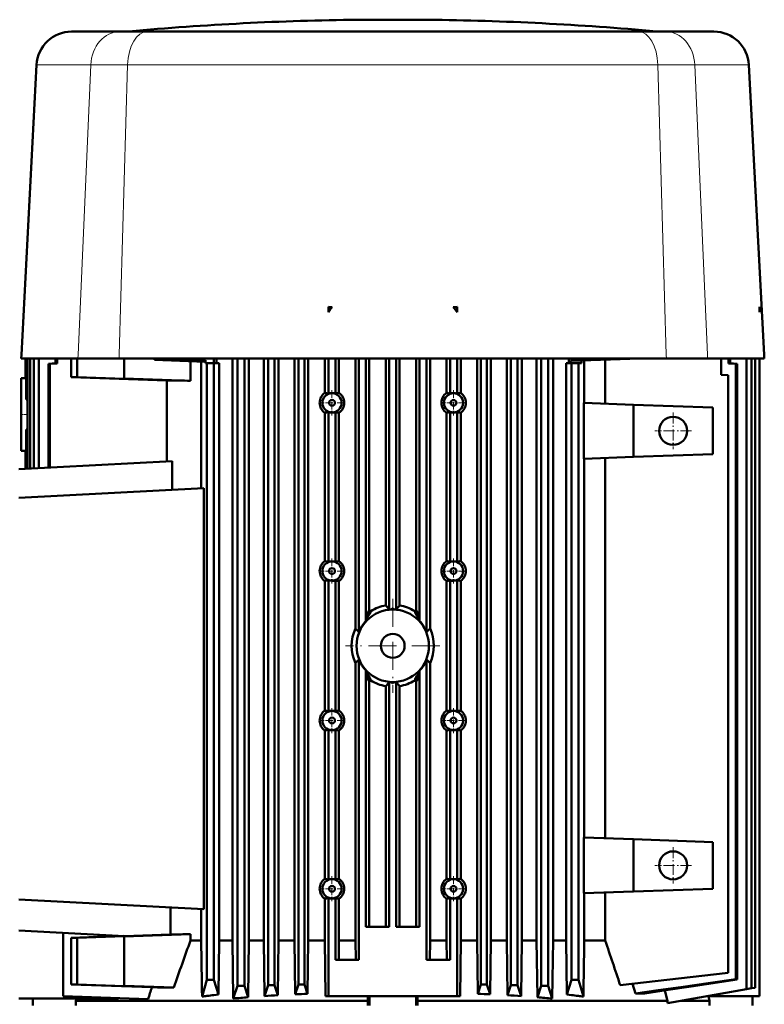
# Model space of a CAD drawing. Extents: x -1976 to 2357, y -1962 to 888.
# Tile 26 of 53: x -1615 to -1296, y 467 to 888. Entities that reach past the tile are written whole.
import ezdxf

# ---------------------------------------------------------------- set-up
doc = ezdxf.new("R2010")
doc.units = 0
doc.linetypes.add('DASHDOT', pattern=[18.5, 12, -3, 0.5, -3])

msp = doc.modelspace()

# ---------------------------------------------------------------- linework, layer by layer
at = {"color": 7, "lineweight": 50}
for p, q in [((-1468.35, 888.16), (-1470.19, 888.16)), ((-1455.19, 888.16), (-1468.35, 888.16)), ((-1448, 888.16), (-1455.19, 888.16)), ((-1440.19, 888.16), (-1448, 888.16)), ((-1592.62, 883.04), (-1572, 883.04)), ((-1560.29, 883.04), (-1572, 883.04)), ((-1455.19, 883.04), (-1560.29, 883.04)), ((-1455.19, 883.04), (-1350.09, 883.04)), ((-1338.38, 883.04), (-1350.09, 883.04)), ((-1317.75, 883.04), (-1338.38, 883.04)), ((-1607.6, 868.83), (-1614.1, 744.76)), ((-1302.77, 868.83), (-1296.27, 744.76)), ((-1482.72, 765.2), (-1482.71, 765.18)), ((-1482.72, 765.2), (-1482.71, 763.03)), ((-1481.07, 765.18), (-1482.72, 765.2)), ((-1482.71, 763.03), (-1482.71, 765.18)), ((-1482.71, 765.18), (-1481.07, 765.18)), ((-1429.31, 765.18), (-1427.65, 765.2)), ((-1427.66, 765.18), (-1429.31, 765.18)), ((-1427.65, 765.2), (-1427.66, 765.18)), ((-1427.65, 765.2), (-1427.66, 763.03)), ((-1427.66, 763.03), (-1427.66, 765.18)), ((-1298.3, 765.2), (-1298.19, 763.03)), ((-1298.3, 765.2), (-1298.19, 765.18)), ((-1298.19, 765.18), (-1298.19, 763.03)), ((-1614.19, 743.16), (-1614.1, 744.76)), ((-1589.91, 743.16), (-1614.19, 743.16)), ((-1612.28, 734.71), (-1612.28, 743.16)), ((-1612.08, 725.58), (-1612.08, 743.16)), ((-1611.42, 696), (-1611.42, 743.16)), ((-1610.3, 696.06), (-1610.3, 743.16)), ((-1608.75, 696.14), (-1608.75, 743.16)), ((-1606.64, 743.16), (-1606.64, 696.25)), ((-1599.52, 743.16), (-1599.52, 741.08)), ((-1598.86, 743.16), (-1598.86, 741.02)), ((-1592.83, 735.16), (-1592.83, 743.16)), ((-1590.19, 735.16), (-1590.19, 743.16)), ((-1572.3, 743.16), (-1589.91, 743.16)), ((-1572.3, 743.16), (-1455.19, 743.16)), ((-1570.19, 743.16), (-1570.19, 734.59)), ((-1557.19, 743.04), (-1560.69, 743.16)), ((-1557.19, 742.54), (-1557.19, 743.16)), ((-1557.19, 742.54), (-1556.67, 743.03)), ((-1535.49, 741.78), (-1557.19, 742.54)), ((-1556.68, 743.03), (-1556.68, 743.16)), ((-1556.56, 743.14), (-1556.68, 743.03)), ((-1556.68, 743.03), (-1556.67, 743.03)), ((-1535.47, 742.29), (-1556.67, 743.03)), ((-1556.56, 743.14), (-1556.56, 743.16)), ((-1556.56, 743.14), (-1535.27, 742.42)), ((-1541.74, 742), (-1541.74, 733.61)), ((-1537.19, 741.84), (-1537.19, 687.56)), ((-1535.47, 742.29), (-1535.49, 741.78)), ((-1535.47, 742.29), (-1535.27, 742.42)), ((-1535.27, 742.42), (-1535.27, 741.16)), ((-1531.69, 743.16), (-1531.69, 741.16)), ((-1530.59, 743.16), (-1530.59, 742.11)), ((-1530.59, 741.16), (-1530.59, 742.11)), ((-1523.82, 494.02), (-1523.82, 743.16)), ((-1521.67, 474.58), (-1521.67, 743.16)), ((-1518.67, 743.16), (-1518.67, 474.58)), ((-1516.74, 494.02), (-1516.74, 743.16)), ((-1510.41, 494.02), (-1510.41, 743.16)), ((-1508.54, 474.92), (-1508.54, 743.16)), ((-1505.76, 474.92), (-1505.76, 743.16)), ((-1504.03, 494.02), (-1504.03, 743.16)), ((-1497.19, 494.02), (-1497.19, 743.16)), ((-1495.51, 475.16), (-1495.51, 743.16)), ((-1492.9, 475.16), (-1492.9, 743.16)), ((-1491.32, 494.02), (-1491.32, 743.16)), ((-1484.3, 728.39), (-1484.3, 743.16)), ((-1482.71, 728.07), (-1482.71, 743.16)), ((-1479.71, 728.09), (-1479.71, 743.16)), ((-1478.19, 728.42), (-1478.19, 743.16)), ((-1471.15, 627.57), (-1471.15, 743.16)), ((-1469.68, 743.16), (-1469.68, 626.03)), ((-1466.68, 630.77), (-1466.68, 743.16)), ((-1465.25, 635.55), (-1465.25, 743.16)), ((-1458.1, 637.45), (-1458.1, 743.16)), ((-1456.69, 635.73), (-1456.69, 743.16)), ((-1338.08, 743.16), (-1455.19, 743.16)), ((-1453.69, 743.16), (-1453.69, 635.73)), ((-1452.27, 637.45), (-1452.27, 743.16)), ((-1445.12, 635.55), (-1445.12, 743.16)), ((-1443.69, 630.77), (-1443.69, 743.16)), ((-1440.69, 743.16), (-1440.69, 626.03)), ((-1439.22, 627.57), (-1439.22, 743.16)), ((-1432.18, 728.42), (-1432.18, 743.16)), ((-1430.66, 728.09), (-1430.66, 743.16)), ((-1427.66, 728.07), (-1427.66, 743.16)), ((-1426.07, 728.39), (-1426.07, 743.16)), ((-1419.06, 494.02), (-1419.06, 743.16)), ((-1417.47, 475.16), (-1417.47, 743.16)), ((-1414.86, 475.16), (-1414.86, 743.16)), ((-1413.18, 494.02), (-1413.18, 743.16)), ((-1406.35, 494.02), (-1406.35, 743.16)), ((-1404.61, 474.92), (-1404.61, 743.16)), ((-1401.84, 743.16), (-1401.84, 474.92)), ((-1399.96, 494.02), (-1399.96, 743.16)), ((-1393.64, 494.02), (-1393.64, 743.16)), ((-1391.7, 474.58), (-1391.7, 743.16)), ((-1388.7, 743.16), (-1388.7, 474.58)), ((-1386.55, 494.02), (-1386.55, 743.16)), ((-1379.79, 743.16), (-1379.79, 742.11)), ((-1379.79, 741.16), (-1379.79, 742.11)), ((-1378.68, 742.15), (-1379.17, 742.13)), ((-1379.17, 741.16), (-1379.17, 742.13)), ((-1378.68, 743.16), (-1378.68, 742.15)), ((-1353.69, 743.02), (-1378.68, 742.15)), ((-1374.41, 741.16), (-1374.41, 742.3)), ((-1373.24, 742.34), (-1373.24, 724.09)), ((-1364.29, 742.65), (-1364.29, 723.77)), ((-1353.69, 743.16), (-1353.69, 743.02)), ((-1349.69, 743.16), (-1353.69, 743.02)), ((-1320.47, 743.16), (-1338.08, 743.16)), ((-1320.47, 743.16), (-1296.19, 743.16)), ((-1314.69, 736.16), (-1314.69, 743.16)), ((-1311.51, 743.16), (-1311.51, 741.02)), ((-1310.85, 743.16), (-1310.85, 741.08)), ((-1303.74, 473.16), (-1303.74, 743.16)), ((-1301.6, 743.16), (-1301.6, 473.54)), ((-1300.05, 743.16), (-1300.05, 473.81)), ((-1298.19, 743.16), (-1298.19, 470.13)), ((-1296.19, 743.16), (-1296.27, 744.76)), ((-1599.52, 741.08), (-1602.55, 740.84)), ((-1602.55, 740.84), (-1602.55, 696.46)), ((-1601.96, 740.79), (-1602.55, 740.84)), ((-1598.86, 741.02), (-1601.96, 740.79)), ((-1601.96, 740.79), (-1601.96, 696.5)), ((-1598.86, 741.02), (-1599.52, 741.08)), ((-1535.27, 741.16), (-1534.68, 741.16)), ((-1534.68, 741.16), (-1534.68, 477.16)), ((-1531.68, 741.16), (-1534.68, 741.16)), ((-1529.47, 741.16), (-1531.68, 741.16)), ((-1531.68, 477.16), (-1531.68, 741.16)), ((-1529.47, 741.16), (-1529.47, 494.02)), ((-1380.95, 741.16), (-1378.74, 741.16)), ((-1380.95, 741.16), (-1380.95, 494.02)), ((-1375.74, 741.16), (-1378.74, 741.16)), ((-1378.74, 477.16), (-1378.74, 741.16)), ((-1375.74, 741.16), (-1375.74, 477.16)), ((-1375.74, 741.16), (-1374.41, 741.16)), ((-1311.51, 741.02), (-1310.85, 741.08)), ((-1311.51, 741.02), (-1308.42, 740.79)), ((-1310.85, 741.08), (-1307.82, 740.84)), ((-1308.42, 740.79), (-1307.82, 740.84)), ((-1308.42, 740.79), (-1308.42, 620.16)), ((-1307.82, 740.84), (-1307.82, 620.16)), ((-1614.19, 734.66), (-1612.28, 734.76)), ((-1614.19, 734.66), (-1614.19, 703.66)), ((-1612.08, 734.72), (-1612.28, 734.71)), ((-1590.19, 735.16), (-1592.83, 735.16)), ((-1592.83, 735.16), (-1551.92, 733.76)), ((-1570.19, 734.48), (-1590.19, 735.16)), ((-1570.19, 734.59), (-1541.74, 733.61)), ((-1570.19, 734.48), (-1570.19, 734.59)), ((-1551.92, 733.76), (-1551.92, 699.12)), ((-1311.69, 736.03), (-1314.69, 736.16)), ((-1311.69, 736.03), (-1311.69, 480.16)), ((-1611.42, 725.59), (-1612.08, 725.58)), ((-1352.19, 723.35), (-1373.39, 724.09)), ((-1373.39, 700.24), (-1373.39, 724.09)), ((-1352.19, 700.98), (-1352.19, 723.35)), ((-1318.19, 722.16), (-1352.19, 723.35)), ((-1318.19, 722.16), (-1318.19, 702.16)), ((-1484.3, 656.39), (-1484.3, 719.93)), ((-1482.71, 656.07), (-1482.71, 720.26)), ((-1479.71, 656.09), (-1479.71, 720.24)), ((-1478.19, 656.42), (-1478.19, 719.9)), ((-1432.18, 656.42), (-1432.18, 719.9)), ((-1430.66, 656.09), (-1430.66, 720.24)), ((-1427.66, 656.07), (-1427.66, 720.26)), ((-1426.07, 656.39), (-1426.07, 719.93)), ((-1611.42, 712.74), (-1612.08, 712.74)), ((-1612.08, 695.96), (-1612.08, 712.74)), ((-1341.19, 712.18), (-1341.19, 712.15)), ((-1614.19, 703.66), (-1612.28, 703.56)), ((-1612.08, 703.6), (-1612.28, 703.61)), ((-1612.28, 695.95), (-1612.28, 703.61)), ((-1352.19, 700.98), (-1373.39, 700.24)), ((-1373.24, 700.24), (-1373.24, 538.09)), ((-1364.29, 700.55), (-1364.29, 537.77)), ((-1318.19, 702.16), (-1352.19, 700.98)), ((-1549.65, 699.24), (-1615.19, 695.8)), ((-1549.65, 699.24), (-1549.65, 686.91)), ((-1536.01, 687.62), (-1615.19, 683.48)), ((-1536.01, 687.62), (-1536.01, 507.47)), ((-1484.3, 592.39), (-1484.3, 647.93)), ((-1482.71, 592.07), (-1482.71, 648.26)), ((-1479.71, 592.09), (-1479.71, 648.24)), ((-1478.19, 592.42), (-1478.19, 647.9)), ((-1432.18, 592.42), (-1432.18, 647.9)), ((-1430.66, 592.09), (-1430.66, 648.24)), ((-1427.66, 592.07), (-1427.66, 648.26)), ((-1426.07, 592.39), (-1426.07, 647.93)), ((-1455.7, 635.79), (-1455.32, 635.8)), ((-1455.05, 635.8), (-1455.19, 635.8)), ((-1454.67, 635.79), (-1455.05, 635.8)), ((-1445.65, 634.83), (-1445.65, 634.83)), ((-1445.07, 635.28), (-1445.08, 635.29)), ((-1466.65, 630.87), (-1466.68, 630.77)), ((-1443.72, 630.87), (-1443.69, 630.77)), ((-1308.42, 620.16), (-1308.42, 477.45)), ((-1307.82, 620.16), (-1307.82, 477.35)), ((-1471.15, 494.02), (-1471.15, 612.76)), ((-1469.68, 614.29), (-1469.68, 485.72)), ((-1440.69, 614.29), (-1440.69, 485.72)), ((-1439.22, 494.02), (-1439.22, 612.76)), ((-1466.68, 609.56), (-1466.65, 609.46)), ((-1466.68, 499.82), (-1466.68, 609.56)), ((-1443.69, 609.56), (-1443.72, 609.46)), ((-1443.69, 499.82), (-1443.69, 609.56)), ((-1465.29, 605.04), (-1465.3, 605.05)), ((-1465.25, 604.78), (-1465.25, 499.82)), ((-1464.72, 605.49), (-1464.72, 605.5)), ((-1458.1, 602.88), (-1458.1, 499.82)), ((-1456.69, 499.82), (-1456.69, 604.6)), ((-1455.7, 604.53), (-1455.32, 604.53)), ((-1455.32, 604.53), (-1455.19, 604.53)), ((-1454.67, 604.53), (-1455.05, 604.53)), ((-1453.69, 499.82), (-1453.69, 604.6)), ((-1452.27, 602.88), (-1452.27, 499.82)), ((-1445.12, 604.78), (-1445.12, 499.82)), ((-1484.3, 520.39), (-1484.3, 583.93)), ((-1482.71, 520.07), (-1482.71, 584.26)), ((-1479.71, 520.09), (-1479.71, 584.24)), ((-1478.19, 520.42), (-1478.19, 583.9)), ((-1432.18, 520.42), (-1432.18, 583.9)), ((-1430.66, 520.09), (-1430.66, 584.24)), ((-1427.66, 520.07), (-1427.66, 584.26)), ((-1426.07, 520.39), (-1426.07, 583.93)), ((-1373.39, 514.24), (-1373.39, 538.09)), ((-1352.19, 537.35), (-1373.39, 538.09)), ((-1352.19, 514.98), (-1352.19, 537.35)), ((-1318.19, 536.16), (-1352.19, 537.35)), ((-1318.19, 536.16), (-1318.19, 516.16)), ((-1341.19, 526.18), (-1341.19, 526.15)), ((-1352.19, 514.98), (-1373.39, 514.24)), ((-1373.24, 514.24), (-1373.24, 494.02)), ((-1364.29, 514.55), (-1364.29, 494.02)), ((-1318.19, 516.16), (-1352.19, 514.98)), ((-1536.01, 507.47), (-1615.19, 511.62)), ((-1484.3, 494.02), (-1484.3, 511.93)), ((-1482.71, 470.13), (-1482.71, 512.26)), ((-1479.71, 485.72), (-1479.71, 512.24)), ((-1478.19, 494.02), (-1478.19, 511.9)), ((-1432.18, 494.02), (-1432.18, 511.9)), ((-1430.66, 485.72), (-1430.66, 512.24)), ((-1427.66, 470.13), (-1427.66, 512.26)), ((-1426.07, 494.02), (-1426.07, 511.93)), ((-1550.34, 508.22), (-1550.34, 496.58)), ((-1537.19, 507.53), (-1537.19, 494.02)), ((-1569.96, 495.92), (-1615.19, 498.29)), ((-1456.69, 499.82), (-1466.68, 499.82)), ((-1443.69, 499.82), (-1453.69, 499.82)), ((-1596.19, 497.29), (-1596.19, 470.16)), ((-1596.19, 493.74), (-1596.19, 496.05)), ((-1592.83, 495.16), (-1570.27, 495.94)), ((-1592.83, 475.16), (-1592.83, 495.16)), ((-1590.19, 495.16), (-1592.83, 495.16)), ((-1570.19, 495.85), (-1590.19, 495.16)), ((-1590.19, 475.16), (-1590.19, 495.16)), ((-1541.74, 496.71), (-1570.19, 495.74)), ((-1570.19, 495.85), (-1570.19, 495.74)), ((-1570.19, 495.74), (-1570.19, 474.59)), ((-1550.34, 496.58), (-1569.96, 495.92)), ((-1541.74, 496.71), (-1541.74, 494.02)), ((-1541.74, 494.02), (-1537.19, 494.02)), ((-1529.8, 470.85), (-1529.47, 494.02)), ((-1529.47, 494.02), (-1523.82, 494.02)), ((-1523.82, 494.02), (-1523.46, 469.18)), ((-1517.06, 469.72), (-1516.74, 494.02)), ((-1516.74, 494.02), (-1510.41, 494.02)), ((-1510.41, 494.02), (-1510.09, 470.22)), ((-1504.33, 470.59), (-1504.03, 494.02)), ((-1504.03, 494.02), (-1497.19, 494.02)), ((-1497.19, 494.02), (-1496.89, 470.99)), ((-1491.6, 471.23), (-1491.32, 494.02)), ((-1491.32, 494.02), (-1484.3, 494.02)), ((-1484.3, 494.02), (-1484, 470.13)), ((-1478.19, 494.02), (-1478.29, 485.72)), ((-1478.19, 494.02), (-1471.15, 494.02)), ((-1471.15, 494.02), (-1471.05, 485.72)), ((-1439.22, 494.02), (-1439.33, 485.72)), ((-1439.22, 494.02), (-1432.18, 494.02)), ((-1432.18, 494.02), (-1432.08, 485.72)), ((-1426.07, 494.02), (-1426.37, 470.13)), ((-1426.07, 494.02), (-1419.06, 494.02)), ((-1418.77, 471.23), (-1419.06, 494.02)), ((-1413.18, 494.02), (-1413.48, 470.99)), ((-1413.18, 494.02), (-1406.35, 494.02)), ((-1406.05, 470.59), (-1406.35, 494.02)), ((-1399.96, 494.02), (-1400.28, 470.22)), ((-1399.96, 494.02), (-1393.64, 494.02)), ((-1393.31, 469.72), (-1393.64, 494.02)), ((-1386.55, 494.02), (-1386.92, 469.18)), ((-1386.55, 494.02), (-1380.95, 494.02)), ((-1380.62, 470.85), (-1380.95, 494.02)), ((-1373.24, 494.02), (-1364.29, 494.02)), ((-1469.68, 485.72), (-1479.71, 485.72)), ((-1430.66, 485.72), (-1440.69, 485.72)), ((-1596.19, 476.59), (-1596.19, 474.05)), ((-1536.8, 470.02), (-1534.68, 477.16)), ((-1531.68, 477.16), (-1534.68, 477.16)), ((-1529.8, 470.85), (-1531.68, 477.16)), ((-1380.62, 470.85), (-1378.74, 477.16)), ((-1378.74, 477.16), (-1375.74, 477.16)), ((-1373.62, 470.02), (-1375.74, 477.16)), ((-1311.69, 480.16), (-1357.83, 474.91)), ((-1308.42, 477.45), (-1307.82, 477.35)), ((-1596.19, 474.05), (-1596.19, 472.73)), ((-1558.27, 473.98), (-1592.83, 475.16)), ((-1590.19, 475.16), (-1592.83, 475.16)), ((-1570.19, 474.48), (-1590.19, 475.16)), ((-1570.19, 474.48), (-1570.19, 474.59)), ((-1548.88, 473.86), (-1570.19, 474.59)), ((-1523.46, 469.18), (-1521.67, 474.58)), ((-1521.67, 474.58), (-1518.67, 474.58)), ((-1517.06, 469.72), (-1518.67, 474.58)), ((-1510.09, 470.22), (-1508.54, 474.92)), ((-1505.76, 474.92), (-1508.54, 474.92)), ((-1504.33, 470.59), (-1505.76, 474.92)), ((-1496.89, 470.99), (-1495.51, 475.16)), ((-1495.51, 475.16), (-1492.9, 475.16)), ((-1491.6, 471.23), (-1492.9, 475.16)), ((-1418.77, 471.23), (-1417.47, 475.16)), ((-1414.86, 475.16), (-1417.47, 475.16)), ((-1413.48, 470.99), (-1414.86, 475.16)), ((-1406.05, 470.59), (-1404.61, 474.92)), ((-1404.61, 474.92), (-1401.84, 474.92)), ((-1400.28, 470.22), (-1401.84, 474.92)), ((-1393.31, 469.72), (-1391.7, 474.58)), ((-1391.7, 474.58), (-1388.7, 474.58)), ((-1386.92, 469.18), (-1388.7, 474.58)), ((-1351.29, 471.38), (-1352.58, 475.5)), ((-1338.78, 472.62), (-1337.55, 468.16)), ((-1337.55, 467.2), (-1303.74, 473.16)), ((-1303.74, 473.16), (-1301.6, 473.54)), ((-1301.6, 473.54), (-1300.05, 473.81)), ((-1572.56, 469.21), (-1615.19, 469.21)), ((-1609.19, 466.16), (-1609.19, 469.21)), ((-1559.85, 468.89), (-1596.19, 470.16)), ((-1590.77, 468.16), (-1590.52, 469.21)), ((-1590.77, 468.16), (-1520.39, 468.16)), ((-1590.77, 468.16), (-1590.77, 466.16)), ((-1572.53, 469.34), (-1572.56, 469.21)), ((-1531.68, 470.63), (-1529.8, 470.85)), ((-1520.39, 468.16), (-1465.83, 468.16)), ((-1484, 470.13), (-1482.71, 470.13)), ((-1427.66, 470.13), (-1482.71, 470.13)), ((-1465.85, 470.13), (-1465.83, 468.16)), ((-1465.83, 468.16), (-1465.83, 466.16)), ((-1465.19, 470.13), (-1465.19, 466.16)), ((-1445.19, 470.13), (-1445.19, 466.16)), ((-1444.53, 470.13), (-1444.54, 468.16)), ((-1444.54, 468.16), (-1337.55, 468.16)), ((-1444.54, 468.16), (-1444.54, 466.16)), ((-1426.37, 470.13), (-1427.66, 470.13)), ((-1378.74, 470.64), (-1380.62, 470.85)), ((-1347.26, 471.38), (-1351.29, 471.38)), ((-1337.55, 468.16), (-1337.55, 467.2)), ((-1332.1, 468.16), (-1319.6, 468.16)), ((-1320.96, 470.13), (-1298.19, 470.13)), ((-1320.06, 470.13), (-1319.6, 468.16)), ((-1319.6, 468.16), (-1319.6, 466.16)), ((-1301.19, 470.13), (-1301.19, 466.16))]:
    msp.add_line(p, q, dxfattribs=at)
at = {"color": 7, "lineweight": 18}
for p, q in [((-1554.25, 883.15), (-1568.07, 883.15)), ((-1452.25, 883.15), (-1554.25, 883.15)), ((-1401.07, 883.15), (-1452.25, 883.15)), ((-1342.31, 883.15), (-1401.07, 883.15)), ((-1584.44, 868.83), (-1607.6, 868.83)), ((-1584.44, 868.83), (-1589.84, 744.76)), ((-1584.44, 868.83), (-1568.63, 868.83)), ((-1568.63, 868.83), (-1572.25, 744.76)), ((-1455.19, 868.83), (-1568.63, 868.83)), ((-1455.19, 868.83), (-1341.74, 868.83)), ((-1341.74, 868.83), (-1338.12, 744.76)), ((-1341.74, 868.83), (-1340.35, 868.83)), ((-1340.35, 868.83), (-1325.94, 868.83)), ((-1302.77, 868.83), (-1325.94, 868.83)), ((-1325.94, 868.83), (-1320.54, 744.76)), ((-1589.91, 743.16), (-1589.84, 744.76)), ((-1572.3, 743.16), (-1572.25, 744.76)), ((-1338.08, 743.16), (-1338.12, 744.76)), ((-1320.47, 743.16), (-1320.54, 744.76)), ((-1455.19, 636.16), (-1455.32, 636.16)), ((-1455.32, 635.8), (-1455.32, 636.16)), ((-1455.19, 636.16), (-1455.05, 636.16)), ((-1455.05, 635.8), (-1455.05, 636.16)), ((-1455.32, 604.53), (-1455.32, 604.17)), ((-1455.19, 604.16), (-1455.32, 604.17)), ((-1455.19, 604.16), (-1455.05, 604.17)), ((-1455.05, 604.53), (-1455.05, 604.17)), ((-1596.19, 496.05), (-1596.19, 496.05)), ((-1596.19, 493.74), (-1596.19, 493.74)), ((-1596.19, 476.59), (-1596.19, 476.59)), ((-1596.19, 474.05), (-1596.19, 474.05))]:
    msp.add_line(p, q, dxfattribs=at)
at = {"color": 7, "linetype": 'DASHDOT', "lineweight": 18, "ltscale": 0.003079}
msp.add_line((-1455.19, 883.16), (-1455.19, 883.03), dxfattribs=at)
at = {"color": 7, "linetype": 'DASHDOT', "lineweight": 18, "ltscale": 0.268124}
for p, q in [((-1481.19, 729.53), (-1481.19, 718.8)), ((-1429.19, 729.53), (-1429.19, 718.8)), ((-1475.82, 724.16), (-1486.55, 724.16)), ((-1423.82, 724.16), (-1434.55, 724.16)), ((-1481.19, 657.53), (-1481.19, 646.8)), ((-1429.19, 657.53), (-1429.19, 646.8)), ((-1475.82, 652.16), (-1486.55, 652.16)), ((-1423.82, 652.16), (-1434.55, 652.16)), ((-1481.19, 593.53), (-1481.19, 582.8)), ((-1429.19, 593.53), (-1429.19, 582.8)), ((-1475.82, 588.16), (-1486.55, 588.16)), ((-1423.82, 588.16), (-1434.55, 588.16)), ((-1481.19, 521.53), (-1481.19, 510.8)), ((-1429.19, 521.53), (-1429.19, 510.8)), ((-1475.82, 516.16), (-1486.55, 516.16)), ((-1423.82, 516.16), (-1434.55, 516.16))]:
    msp.add_line(p, q, dxfattribs=at)
at = {"color": 7, "linetype": 'DASHDOT', "lineweight": 18, "ltscale": 0.083047}
msp.add_line((-1614.46, 719.16), (-1611.14, 719.16), dxfattribs=at)
at = {"color": 7, "linetype": 'DASHDOT', "lineweight": 18, "ltscale": 0.389999}
for p, q in [((-1335.19, 719.96), (-1335.19, 704.36)), ((-1335.19, 533.96), (-1335.19, 518.36))]:
    msp.add_line(p, q, dxfattribs=at)
at = {"color": 7, "linetype": 'DASHDOT', "lineweight": 18, "ltscale": 0.390002}
for p, q in [((-1327.39, 712.16), (-1342.99, 712.16)), ((-1327.39, 526.16), (-1342.99, 526.16))]:
    msp.add_line(p, q, dxfattribs=at)
at = {"color": 7, "linetype": 'DASHDOT', "lineweight": 18}
for p, q in [((-1455.19, 640.31), (-1455.19, 600.01)), ((-1435.04, 620.16), (-1475.34, 620.16))]:
    msp.add_line(p, q, dxfattribs=at)
at = {"color": 7, "lineweight": 50}
for points in [[(-1466.62, 631.24), (-1466.5, 631.44), (-1466.33, 631.88), (-1466.23, 632.29), (-1466.01, 633.32), (-1465.83, 634.15), (-1465.74, 634.5), (-1465.6, 634.89), (-1465.51, 635.06), (-1465.34, 635.25), (-1465.3, 635.28)], [(-1464.72, 634.83), (-1464.72, 634.52), (-1464.9, 634.07), (-1465.05, 633.82), (-1465.46, 633.21), (-1465.8, 632.7), (-1466.1, 632.19), (-1466.32, 631.75), (-1466.43, 631.4), (-1466.45, 631.14)], [(-1464.72, 634.83), (-1464.72, 634.83), (-1464.71, 634.86), (-1464.59, 634.98)], [(-1455.32, 636.16), (-1455.38, 636.1), (-1455.7, 635.79)], [(-1455.05, 636.16), (-1455.01, 636.12), (-1454.67, 635.79)], [(-1445.78, 634.98), (-1445.68, 634.88), (-1445.66, 634.85), (-1445.65, 634.83)], [(-1445.65, 634.83), (-1445.65, 634.56), (-1445.58, 634.29), (-1445.4, 633.94), (-1445.23, 633.67), (-1444.79, 633.03), (-1444.25, 632.15), (-1444.04, 631.72), (-1443.94, 631.38), (-1443.93, 631.14)], [(-1443.75, 631.24), (-1443.95, 631.6), (-1444.17, 632.4), (-1444.42, 633.59), (-1444.6, 634.38), (-1444.69, 634.69), (-1444.83, 635.02), (-1444.97, 635.19), (-1445.07, 635.28)], [(-1466.65, 630.87), (-1466.63, 631.2), (-1466.62, 631.23), (-1466.62, 631.24), (-1466.62, 631.24)], [(-1466.65, 630.87), (-1466.46, 631.11), (-1466.45, 631.14), (-1466.45, 631.14)], [(-1443.72, 630.87), (-1443.91, 631.11), (-1443.93, 631.14), (-1443.93, 631.14)], [(-1443.72, 630.87), (-1443.75, 631.2), (-1443.75, 631.23), (-1443.75, 631.24), (-1443.75, 631.24)], [(-1466.62, 609.09), (-1466.62, 609.09), (-1466.62, 609.1), (-1466.63, 609.18), (-1466.65, 609.46)], [(-1466.65, 609.46), (-1466.46, 609.22), (-1466.45, 609.19), (-1466.45, 609.18)], [(-1465.3, 605.05), (-1465.43, 605.15), (-1465.56, 605.35), (-1465.7, 605.68), (-1465.79, 606), (-1465.97, 606.79), (-1466.19, 607.86), (-1466.37, 608.55), (-1466.45, 608.8), (-1466.62, 609.09)], [(-1464.72, 605.5), (-1464.72, 605.77), (-1464.79, 606.03), (-1464.97, 606.38), (-1465.14, 606.66), (-1465.58, 607.3), (-1466.13, 608.18), (-1466.33, 608.61), (-1466.43, 608.95), (-1466.45, 609.18)], [(-1445.65, 605.5), (-1445.65, 605.82), (-1445.47, 606.26), (-1445.32, 606.51), (-1444.92, 607.12), (-1444.47, 607.8), (-1444.27, 608.13), (-1444.04, 608.62), (-1443.94, 608.99), (-1443.93, 609.18)], [(-1443.75, 609.09), (-1443.88, 608.89), (-1444.01, 608.55), (-1444.1, 608.24), (-1444.27, 607.45), (-1444.51, 606.31), (-1444.63, 605.83), (-1444.77, 605.44), (-1444.9, 605.2), (-1445.07, 605.05)], [(-1443.72, 609.46), (-1443.91, 609.22), (-1443.93, 609.19), (-1443.93, 609.18)], [(-1443.72, 609.46), (-1443.75, 609.12), (-1443.75, 609.09), (-1443.75, 609.09), (-1443.75, 609.09)], [(-1464.59, 605.34), (-1464.69, 605.45), (-1464.71, 605.48), (-1464.72, 605.49)], [(-1455.32, 604.17), (-1455.37, 604.21), (-1455.7, 604.53)], [(-1455.05, 604.17), (-1454.99, 604.23), (-1454.67, 604.53)], [(-1445.65, 605.5), (-1445.65, 605.49), (-1445.67, 605.47), (-1445.78, 605.34)], [(-1596.3, 497.3), (-1596.24, 497.02), (-1596.2, 496.5), (-1596.19, 496.05)], [(-1308.42, 477.45), (-1320.14, 475.72), (-1331.88, 474.04), (-1341.58, 472.69), (-1351.29, 471.38)], [(-1307.82, 477.35), (-1327.51, 474.31), (-1337.39, 472.83), (-1347.26, 471.38)]]:
    msp.add_lwpolyline(points, dxfattribs=at)
for centre, radius in [((-1481.19, 724.16), 4.12), ((-1481.19, 724.16), 1.25), ((-1429.19, 724.16), 4.12), ((-1429.19, 724.16), 1.25), ((-1335.19, 712.16), 6), ((-1481.19, 652.16), 4.12), ((-1481.19, 652.16), 1.25), ((-1429.19, 652.16), 4.12), ((-1429.19, 652.16), 1.25), ((-1455.19, 620.16), 15.5), ((-1455.19, 620.16), 5.1), ((-1481.19, 588.16), 4.12), ((-1429.19, 588.16), 4.12), ((-1481.19, 588.16), 1.25), ((-1429.19, 588.16), 1.25), ((-1335.19, 526.16), 6), ((-1481.19, 516.16), 4.12), ((-1429.19, 516.16), 4.12), ((-1481.19, 516.16), 1.25), ((-1429.19, 516.16), 1.25)]:
    msp.add_circle(centre, radius, dxfattribs=at)
for centre, radius, start, end in [((-1455.19, -361.75), 1250, 90.68756, 95.18106), ((-1455.19, -361.75), 1250, 84.81894, 89.31245), ((-1592.62, 868.04), 15, 90, 177), ((-1570.32, 908.04), 25, 270.0666, 275.1811), ((-1340.05, 908.04), 25, 264.8189, 269.9335), ((-1317.75, 868.04), 15, 3.0004, 90), ((-1411.05, 709.93), 89.19, 141.7254, 143.4664), ((-1499.33, 709.93), 89.19, 36.5336, 38.2746), ((-1580.79, -1554.43), 2288.38, 89.02235, 89.27716), ((-1481.23, 724.16), 5.23, 125.967, 234.0329), ((-1484.95, 721.14), 7.28, 72.1239, 84.9045), ((-1481.19, 724.16), 4.19, 69.4267, 111.3312), ((-1477.4, 721.16), 7.31, 96.2357, 108.4753), ((-1481.22, 724.16), 5.23, 305.3934, 54.6066), ((-1429.16, 724.16), 5.23, 125.3934, 234.6066), ((-1432.98, 721.16), 7.31, 71.5247, 83.7644), ((-1429.19, 724.16), 4.19, 68.6688, 110.5733), ((-1425.43, 721.14), 7.28, 95.0955, 107.8761), ((-1429.14, 724.16), 5.23, 305.967, 54.0329), ((-1484.94, 727.15), 7.25, 275.0663, 287.9045), ((-1481.19, 724.16), 4.19, 248.6688, 290.5733), ((-1477.4, 727.17), 7.31, 251.5247, 263.7643), ((-1432.97, 727.14), 7.28, 276.2094, 288.5009), ((-1429.19, 724.16), 4.19, 249.4267, 291.3312), ((-1425.43, 727.18), 7.28, 252.1239, 264.9045), ((-1481.23, 652.16), 5.23, 125.967, 234.0329), ((-1484.95, 649.14), 7.28, 72.1239, 84.9045), ((-1481.19, 652.16), 4.19, 69.4267, 111.3312), ((-1477.4, 649.16), 7.31, 96.2357, 108.4753), ((-1481.22, 652.16), 5.23, 305.3934, 54.6066), ((-1429.16, 652.16), 5.23, 125.3934, 234.6066), ((-1432.98, 649.16), 7.31, 71.5247, 83.7644), ((-1429.19, 652.16), 4.19, 68.6688, 110.5733), ((-1425.43, 649.14), 7.28, 95.0955, 107.8761), ((-1429.14, 652.16), 5.23, 305.967, 54.0329), ((-1484.94, 655.15), 7.25, 275.0663, 287.9045), ((-1481.19, 652.16), 4.19, 248.6688, 290.5733), ((-1477.4, 655.17), 7.31, 251.5247, 263.7643), ((-1432.97, 655.14), 7.28, 276.2094, 288.5009), ((-1429.19, 652.16), 4.19, 249.4267, 291.3312), ((-1425.43, 655.15), 7.25, 252.0955, 264.9337), ((-1455.19, 620.03), 17.66, 99.4818, 122.1433), ((-1528.61, 577.86), 92.31, 38.8214, 40.2035), ((-1381.76, 577.86), 92.31, 139.7966, 141.1787), ((-1455.18, 620.03), 17.66, 57.8566, 80.5182), ((-1463.1, 637.37), 2.81, 220.3798, 238.1233), ((-1455.19, 620.16), 15.64, 91.8984, 95.5036), ((-1455.19, 620.16), 15.64, 90, 90.4821), ((-1455.19, 620.16), 15.64, 84.4964, 88.1016), ((-1447.27, 637.38), 2.82, 301.895, 319.6019), ((-1455.19, 620.16), 15.64, 137.3179, 157.9634), ((-1455.19, 620.16), 15.64, 22.0366, 42.6821), ((-1455.35, 620.16), 17.45, 154.8999, 205.1001), ((-1515.74, 583.47), 62.71, 42.7443, 44.6838), ((-1394.64, 583.47), 62.71, 135.3163, 137.2558), ((-1455.03, 620.16), 17.45, 334.8999, 25.1001), ((-1516.48, 657.57), 63.74, 315.332, 317.2401), ((-1455.19, 620.16), 15.64, 202.0366, 222.6821), ((-1455.19, 620.16), 15.64, 317.3179, 337.9634), ((-1393.89, 657.57), 63.74, 222.7598, 224.6679), ((-1463.1, 602.95), 2.82, 121.895, 139.6019), ((-1455.19, 620.3), 17.66, 237.8569, 260.5179), ((-1528.45, 662.34), 92.11, 319.795, 321.1803), ((-1455.19, 620.16), 15.64, 264.4964, 268.1016), ((-1455.19, 620.16), 15.64, 270, 270.4821), ((-1455.19, 620.16), 15.64, 271.8984, 275.5036), ((-1381.92, 662.34), 92.11, 218.8196, 220.2049), ((-1455.18, 620.3), 17.66, 279.4817, 302.1434), ((-1447.27, 602.95), 2.82, 40.398, 58.1051), ((-1481.23, 588.16), 5.23, 125.967, 234.0329), ((-1484.95, 585.14), 7.28, 72.1239, 84.9045), ((-1481.19, 588.16), 4.19, 69.4267, 111.3312), ((-1477.4, 585.16), 7.31, 96.2357, 108.4753), ((-1481.22, 588.16), 5.23, 305.3934, 54.6066), ((-1429.16, 588.16), 5.23, 125.3934, 234.6066), ((-1432.98, 585.16), 7.31, 71.5247, 83.7644), ((-1429.19, 588.16), 4.19, 68.6688, 110.5733), ((-1425.43, 585.17), 7.25, 95.0663, 107.9045), ((-1429.14, 588.16), 5.23, 305.967, 54.0329), ((-1484.94, 591.15), 7.25, 275.0663, 287.9045), ((-1481.19, 588.16), 4.19, 248.6688, 290.5733), ((-1477.4, 591.17), 7.31, 251.5247, 263.7643), ((-1432.98, 591.17), 7.31, 276.2356, 288.4753), ((-1429.19, 588.16), 4.19, 249.4267, 291.3312), ((-1425.43, 591.18), 7.28, 252.1239, 264.9045), ((-1481.23, 516.16), 5.23, 125.967, 234.0329), ((-1484.94, 513.17), 7.25, 72.0955, 84.9337), ((-1481.19, 516.16), 4.19, 69.4267, 111.3312), ((-1477.4, 513.16), 7.31, 96.2357, 108.4753), ((-1481.22, 516.16), 5.23, 305.3934, 54.6066), ((-1429.16, 516.16), 5.23, 125.3934, 234.6066), ((-1432.98, 513.16), 7.31, 71.5247, 83.7644), ((-1429.19, 516.16), 4.19, 68.6688, 110.5733), ((-1425.43, 513.17), 7.25, 95.0663, 107.9045), ((-1429.14, 516.16), 5.23, 305.967, 54.0329), ((-1484.95, 519.18), 7.28, 275.0955, 287.8761), ((-1481.19, 516.16), 4.19, 248.6688, 290.5733), ((-1477.4, 519.17), 7.31, 251.5247, 263.7643), ((-1432.97, 519.14), 7.28, 276.2094, 288.5009), ((-1429.19, 516.16), 4.19, 249.4267, 291.3312), ((-1425.43, 519.18), 7.28, 252.1239, 264.9045), ((-1594.69, 493.74), 1.51, 180, 185.1958), ((-1581.76, 2847.61), 2351.24, 270.7658, 270.97522), ((-185.4, 2.5), 1442.66, 160.08025, 160.92963), ((-47845.27, -263.75), 46314.28, 0.907784, 0.937478), ((45519.85, -272.87), 46899.36, 179.063067, 179.092382), ((-3038.62, -81.88), 1770.61, 18.32811, 18.98084), ((-1594.69, 476.59), 1.51, 174.8047, 180.0002), ((1007.03, -327.14), 2687.49, 162.65682, 162.77037), ((-1581.59, -1646.09), 2120.2, 89.11602, 89.36978), ((-1480.98, 28.54), 444.99, 96.9305, 97.2061), ((-1478.6, 8.88), 464.79, 96.5574, 96.9297), ((-1469.89, -137.07), 608.62, 94.74623, 95.04962), ((-1467.87, -161.32), 632.95, 94.4574, 94.74634), ((-1462.17, -240.46), 712.3, 93.39319, 93.8575), ((-1458.14, -313.89), 785.83, 92.44037, 92.82664), ((-1452.23, -313.89), 785.83, 87.17337, 87.55963), ((-1448.2, -240.46), 712.3, 86.1425, 86.60681), ((-1441.52, -149.11), 620.7, 84.95368, 85.5458), ((-1431.82, 8.51), 465.17, 83.0764, 83.4485), ((-1429.44, 28.17), 445.36, 82.8002, 83.0753)]:
    msp.add_arc(centre, radius, start, end, dxfattribs=at)
at = {"color": 7, "lineweight": 18}
for centre, start, end in [((-1466.05, 632.06), 235.3715, 246.7701), ((-1444.32, 632.06), 293.2299, 304.6285), ((-1466.05, 608.26), 113.2299, 124.6284), ((-1444.32, 608.26), 55.3716, 66.7699)]:
    msp.add_arc(centre, 1, start, end, dxfattribs=at)
for centre, major_axis, ratio, start_param, end_param in [((-1571.99, 868.04), (0, -15), 0.830539, 3.141551, 4.659957), ((-1560.29, 868.04), (0, -15), 0.55696, 3.141588, 4.659994), ((-1350.09, 868.04), (0, 15), 0.556962, 4.764749, 6.283185), ((-1338.38, 868.04), (0, -15), 0.830538, 1.623156, 3.141593), ((-1463.17, 637.39), (2.53, -1.61), 0.997902, 4.492444, 4.73836), ((-1447.2, 637.39), (-2.53, -1.61), 0.997902, 1.544823, 1.790739), ((-1463.17, 602.94), (-2.53, -1.61), 0.997902, 4.686418, 4.932334), ((-1447.2, 602.94), (2.53, -1.61), 0.997902, 1.350854, 1.59677)]:
    msp.add_ellipse(centre, major_axis=major_axis, ratio=ratio, start_param=start_param, end_param=end_param, dxfattribs=at)
at = {"color": 7, "lineweight": 50}
for centre, major_axis, ratio, start_param, end_param in [((-1465.3, 637.39), (0, 2.11), 0.052336, 3.178608, 3.654464), ((-1445.07, 637.1), (0, -1.82), 0.056023, 5.729308, 6.182482), ((-1465.3, 603.23), (0, -1.82), 0.056003, 2.587942, 3.04093), ((-1445.07, 602.94), (0, 2.11), 0.052336, 0.037015, 0.512872)]:
    msp.add_ellipse(centre, major_axis=major_axis, ratio=ratio, start_param=start_param, end_param=end_param, dxfattribs=at)

doc.saveas('drawing.dxf')
